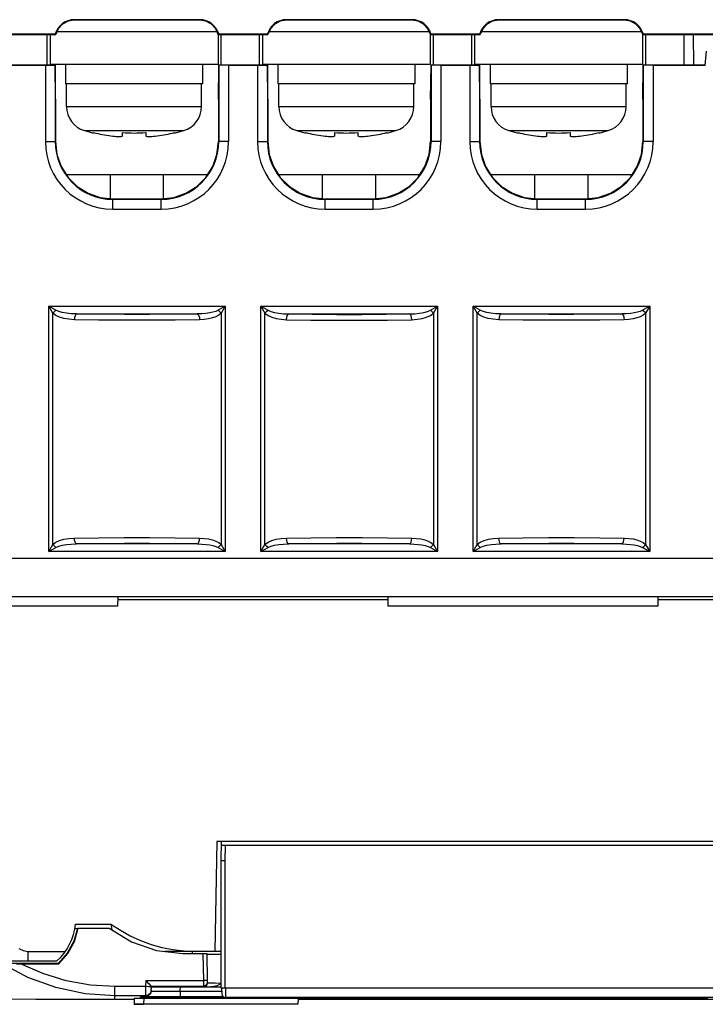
# Model space of a CAD drawing. Header units: millimetres. Extents: x 0 to 600, y 0 to 600.
# Tile 38 of 48: x 284 to 319, y 417 to 468. Entities that reach past the tile are written whole.
import ezdxf

# ---------------------------------------------------------------- set-up
doc = ezdxf.new("R2010")
doc.units = ezdxf.units.MM
doc.header["$LTSCALE"] = 39.111111
doc.layers.get('0').update_dxf_attribs({"linetype": 'CONTINUOUS'})

msp = doc.modelspace()

# ---------------------------------------------------------------- linework, layer by layer
at = {"color": 7, "linetype": 'CONTINUOUS'}
for p, q in [((286.083, 467.898), (285.796, 467.746)), ((286.404, 467.951), (286.083, 467.898)), ((286.404, 467.978), (286.404, 467.951)), ((292.904, 467.978), (286.404, 467.978)), ((292.904, 467.951), (286.404, 467.951)), ((292.904, 467.978), (292.904, 467.951)), ((293.225, 467.898), (292.904, 467.951)), ((293.511, 467.746), (293.225, 467.898)), ((297.083, 467.898), (296.797, 467.746)), ((297.404, 467.951), (297.083, 467.898)), ((297.404, 467.978), (297.404, 467.951)), ((303.904, 467.978), (297.404, 467.978)), ((303.904, 467.951), (297.404, 467.951)), ((303.904, 467.978), (303.904, 467.951)), ((304.225, 467.898), (303.904, 467.951)), ((304.512, 467.746), (304.225, 467.898)), ((308.084, 467.898), (307.797, 467.746)), ((308.404, 467.951), (308.084, 467.898)), ((308.404, 467.978), (308.404, 467.951)), ((314.905, 467.978), (308.404, 467.978)), ((314.905, 467.951), (308.404, 467.951)), ((314.905, 467.978), (314.905, 467.951)), ((315.226, 467.898), (314.905, 467.951)), ((315.512, 467.746), (315.226, 467.898)), ((285.574, 467.509), (285.439, 467.213)), ((293.805, 467.352), (285.502, 467.352)), ((285.796, 467.746), (285.574, 467.509)), ((293.734, 467.509), (293.511, 467.746)), ((293.868, 467.213), (293.734, 467.509)), ((296.574, 467.509), (296.44, 467.213)), ((304.805, 467.352), (296.503, 467.352)), ((296.797, 467.746), (296.574, 467.509)), ((304.734, 467.509), (304.512, 467.746)), ((304.869, 467.213), (304.734, 467.509)), ((307.575, 467.509), (307.44, 467.213)), ((315.806, 467.352), (307.503, 467.352)), ((307.797, 467.746), (307.575, 467.509)), ((315.734, 467.509), (315.512, 467.746)), ((315.869, 467.213), (315.734, 467.509)), ((280.163, 467.24), (285.419, 467.24)), ((280.19, 467.213), (285.439, 467.213)), ((285.004, 465.613), (285.004, 467.213)), ((285.154, 467.213), (285.154, 465.652)), ((285.439, 467.213), (285.419, 467.24)), ((293.854, 467.245), (293.854, 465.652)), ((293.868, 467.213), (293.889, 467.24)), ((293.868, 467.213), (296.44, 467.213)), ((293.889, 467.24), (296.419, 467.24)), ((294.004, 467.213), (294.004, 465.613)), ((296.004, 465.613), (296.004, 467.213)), ((296.154, 467.213), (296.154, 465.652)), ((296.44, 467.213), (296.419, 467.24)), ((304.854, 467.245), (304.854, 465.652)), ((304.869, 467.213), (304.889, 467.24)), ((304.869, 467.213), (307.44, 467.213)), ((304.889, 467.24), (307.419, 467.24)), ((305.004, 467.213), (305.004, 465.613)), ((307.004, 465.613), (307.004, 467.213)), ((307.154, 467.213), (307.154, 465.652)), ((307.44, 467.213), (307.419, 467.24)), ((315.855, 467.245), (315.855, 465.652)), ((315.869, 467.213), (315.89, 467.24)), ((315.869, 467.213), (318.99, 467.213)), ((315.89, 467.24), (350.794, 467.24)), ((316.005, 467.213), (316.005, 465.613)), ((318.005, 467.213), (318.005, 465.613)), ((318.512, 465.613), (318.498, 467.213)), ((318.99, 467.213), (321.109, 467.187)), ((319.109, 465.604), (319.174, 466.353)), ((285.412, 465.613), (282.105, 465.613)), ((284.904, 465.604), (282.106, 465.604)), ((284.904, 465.604), (285.412, 465.613)), ((284.904, 465.604), (284.904, 461.652)), ((293.854, 465.652), (285.154, 465.652)), ((285.432, 463.848), (285.412, 465.613)), ((285.412, 465.613), (285.412, 461.652)), ((285.954, 465.652), (285.954, 464.652)), ((293.054, 465.652), (293.054, 464.652)), ((293.876, 463.848), (293.895, 465.613)), ((293.895, 465.613), (293.895, 461.652)), ((296.413, 465.613), (293.895, 465.613)), ((294.404, 465.604), (293.895, 465.613)), ((294.404, 465.604), (294.404, 461.652)), ((295.904, 465.604), (294.404, 465.604)), ((295.904, 465.604), (296.413, 465.613)), ((295.904, 465.604), (295.904, 461.652)), ((304.854, 465.652), (296.154, 465.652)), ((296.432, 463.848), (296.413, 465.613)), ((296.413, 465.613), (296.413, 461.652)), ((296.954, 465.652), (296.954, 464.652)), ((304.054, 465.652), (304.054, 464.652)), ((304.876, 463.848), (304.895, 465.613)), ((304.895, 465.613), (304.895, 461.652)), ((307.413, 465.613), (304.895, 465.613)), ((305.404, 465.604), (304.895, 465.613)), ((305.404, 465.604), (305.404, 461.652)), ((306.904, 465.604), (305.404, 465.604)), ((306.904, 465.604), (307.413, 465.613)), ((306.904, 465.604), (306.904, 461.652)), ((315.855, 465.652), (307.154, 465.652)), ((307.433, 463.848), (307.413, 465.613)), ((307.413, 465.613), (307.413, 461.652)), ((307.954, 465.652), (307.954, 464.652)), ((315.055, 465.652), (315.055, 464.652)), ((315.877, 463.848), (315.896, 465.613)), ((315.896, 465.613), (315.896, 461.652)), ((319.109, 465.613), (315.896, 465.613)), ((316.405, 465.604), (315.896, 465.613)), ((316.405, 465.604), (316.405, 461.652)), ((319.109, 465.604), (316.405, 465.604)), ((293.054, 464.652), (285.954, 464.652)), ((286.004, 463.473), (286.004, 464.652)), ((293.004, 463.473), (293.004, 464.652)), ((304.054, 464.652), (296.954, 464.652)), ((297.004, 463.473), (297.004, 464.652)), ((304.004, 463.473), (304.004, 464.652)), ((315.055, 464.652), (307.954, 464.652)), ((308.004, 463.473), (308.004, 464.652)), ((315.005, 463.473), (315.005, 464.652)), ((285.432, 463.848), (285.432, 461.652)), ((293.876, 463.848), (293.875, 461.652)), ((296.432, 463.848), (296.432, 461.652)), ((304.876, 463.848), (304.876, 461.652)), ((307.433, 463.848), (307.433, 461.652)), ((315.877, 463.848), (315.876, 461.652)), ((286.004, 463.473), (293.004, 463.473)), ((297.004, 463.473), (304.004, 463.473)), ((308.004, 463.473), (315.005, 463.473)), ((286.932, 462.227), (292.075, 462.227)), ((287.404, 462.1), (287.404, 462.121)), ((288.304, 461.952), (288.405, 461.94)), ((288.405, 461.94), (288.497, 461.931)), ((288.497, 461.931), (288.578, 461.924)), ((288.578, 461.924), (288.653, 461.92)), ((288.653, 461.92), (288.719, 461.919)), ((288.719, 461.919), (288.778, 461.92)), ((288.778, 461.92), (288.829, 461.923)), ((288.829, 461.923), (288.869, 461.93)), ((288.869, 461.93), (288.895, 461.94)), ((288.895, 461.94), (288.904, 461.952)), ((288.904, 461.952), (288.904, 462.121)), ((290.104, 462.121), (290.104, 461.952)), ((290.104, 461.952), (290.112, 461.94)), ((290.112, 461.94), (290.138, 461.93)), ((290.138, 461.93), (290.178, 461.923)), ((290.178, 461.923), (290.229, 461.92)), ((290.229, 461.92), (290.288, 461.919)), ((290.288, 461.919), (290.356, 461.92)), ((290.356, 461.92), (290.431, 461.924)), ((290.431, 461.924), (290.513, 461.931)), ((290.513, 461.931), (290.604, 461.94)), ((290.604, 461.94), (290.704, 461.952)), ((291.604, 462.121), (291.604, 462.1)), ((297.933, 462.227), (303.076, 462.227)), ((298.404, 462.1), (298.404, 462.121)), ((299.304, 461.952), (299.406, 461.94)), ((299.406, 461.94), (299.497, 461.931)), ((299.497, 461.931), (299.579, 461.924)), ((299.579, 461.924), (299.653, 461.92)), ((299.653, 461.92), (299.72, 461.919)), ((299.72, 461.919), (299.779, 461.92)), ((299.779, 461.92), (299.829, 461.923)), ((299.829, 461.923), (299.869, 461.93)), ((299.869, 461.93), (299.895, 461.94)), ((299.895, 461.94), (299.904, 461.952)), ((299.904, 461.952), (299.904, 462.121)), ((301.104, 462.121), (301.104, 461.952)), ((301.104, 461.952), (301.113, 461.94)), ((301.113, 461.94), (301.138, 461.93)), ((301.138, 461.93), (301.178, 461.923)), ((301.178, 461.923), (301.229, 461.92)), ((301.229, 461.92), (301.289, 461.919)), ((301.289, 461.919), (301.356, 461.92)), ((301.356, 461.92), (301.431, 461.924)), ((301.431, 461.924), (301.514, 461.931)), ((301.514, 461.931), (301.604, 461.94)), ((301.604, 461.94), (301.704, 461.952)), ((302.604, 462.121), (302.604, 462.1)), ((308.933, 462.227), (314.076, 462.227)), ((309.404, 462.1), (309.404, 462.121)), ((310.305, 461.952), (310.406, 461.94)), ((310.406, 461.94), (310.497, 461.931)), ((310.497, 461.931), (310.579, 461.924)), ((310.579, 461.924), (310.653, 461.92)), ((310.653, 461.92), (310.72, 461.919)), ((310.72, 461.919), (310.779, 461.92)), ((310.779, 461.92), (310.83, 461.923)), ((310.83, 461.923), (310.87, 461.93)), ((310.87, 461.93), (310.895, 461.94)), ((310.895, 461.94), (310.905, 461.952)), ((310.905, 461.952), (310.905, 462.121)), ((312.105, 462.121), (312.105, 461.952)), ((312.105, 461.952), (312.113, 461.94)), ((312.113, 461.94), (312.139, 461.93)), ((312.139, 461.93), (312.178, 461.923)), ((312.178, 461.923), (312.229, 461.92)), ((312.229, 461.92), (312.289, 461.919)), ((312.289, 461.919), (312.357, 461.92)), ((312.357, 461.92), (312.432, 461.924)), ((312.432, 461.924), (312.514, 461.931)), ((312.514, 461.931), (312.605, 461.94)), ((312.605, 461.94), (312.705, 461.952)), ((313.605, 462.121), (313.605, 462.1)), ((284.904, 461.652), (285.432, 461.652)), ((285.432, 461.652), (285.507, 460.99)), ((293.801, 460.99), (293.875, 461.652)), ((294.404, 461.652), (293.875, 461.652)), ((295.904, 461.652), (296.432, 461.652)), ((296.432, 461.652), (296.507, 460.99)), ((304.801, 460.99), (304.876, 461.652)), ((305.404, 461.652), (304.876, 461.652)), ((306.904, 461.652), (307.433, 461.652)), ((307.433, 461.652), (307.508, 460.99)), ((315.802, 460.99), (315.876, 461.652)), ((316.405, 461.652), (315.876, 461.652)), ((285.507, 460.99), (285.726, 460.363)), ((293.581, 460.363), (293.801, 460.99)), ((296.507, 460.99), (296.727, 460.363)), ((304.582, 460.363), (304.801, 460.99)), ((307.508, 460.99), (307.727, 460.363)), ((315.582, 460.363), (315.802, 460.99)), ((285.726, 460.363), (286.081, 459.799)), ((293.227, 459.799), (293.581, 460.363)), ((296.727, 460.363), (297.081, 459.799)), ((304.227, 459.799), (304.582, 460.363)), ((307.727, 460.363), (308.082, 459.799)), ((315.227, 459.799), (315.582, 460.363)), ((285.985, 459.952), (293.323, 459.952)), ((286.081, 459.799), (286.551, 459.329)), ((288.273, 458.695), (288.276, 459.952)), ((291.034, 458.695), (291.031, 459.952)), ((292.757, 459.329), (293.227, 459.799)), ((296.985, 459.952), (304.323, 459.952)), ((297.081, 459.799), (297.551, 459.329)), ((299.274, 458.695), (299.277, 459.952)), ((302.035, 458.695), (302.031, 459.952)), ((303.757, 459.329), (304.227, 459.799)), ((307.986, 459.952), (315.324, 459.952)), ((308.082, 459.799), (308.551, 459.329)), ((310.274, 458.695), (310.277, 459.952)), ((313.035, 458.695), (313.032, 459.952)), ((314.758, 459.329), (315.227, 459.799)), ((286.551, 459.329), (287.115, 458.974)), ((292.192, 458.974), (292.757, 459.329)), ((297.551, 459.329), (298.115, 458.974)), ((303.193, 458.974), (303.757, 459.329)), ((308.551, 459.329), (309.116, 458.974)), ((314.193, 458.974), (314.758, 459.329)), ((287.115, 458.974), (287.742, 458.755)), ((287.742, 458.755), (288.404, 458.681)), ((288.404, 458.152), (288.404, 458.681)), ((288.404, 458.681), (290.904, 458.681)), ((288.404, 458.661), (290.904, 458.661)), ((290.904, 458.681), (291.565, 458.755)), ((290.904, 458.152), (290.904, 458.681)), ((291.565, 458.755), (292.192, 458.974)), ((298.115, 458.974), (298.743, 458.755)), ((298.743, 458.755), (299.404, 458.681)), ((299.404, 458.152), (299.404, 458.681)), ((299.404, 458.681), (301.904, 458.681)), ((299.404, 458.661), (301.904, 458.661)), ((301.904, 458.681), (302.566, 458.755)), ((301.904, 458.152), (301.904, 458.681)), ((302.566, 458.755), (303.193, 458.974)), ((309.116, 458.974), (309.743, 458.755)), ((309.743, 458.755), (310.405, 458.681)), ((310.405, 458.152), (310.405, 458.681)), ((310.405, 458.681), (312.905, 458.681)), ((310.405, 458.661), (312.905, 458.661)), ((312.905, 458.681), (313.566, 458.755)), ((312.905, 458.152), (312.905, 458.681)), ((313.566, 458.755), (314.193, 458.974)), ((288.404, 458.152), (290.904, 458.152)), ((299.404, 458.152), (301.904, 458.152)), ((310.405, 458.152), (312.905, 458.152)), ((285.079, 440.386), (285.079, 453.116)), ((285.289, 452.748), (285.079, 453.116)), ((285.447, 452.906), (285.079, 453.116)), ((285.079, 453.116), (294.229, 453.116)), ((294.229, 453.116), (293.861, 452.906)), ((294.229, 453.116), (294.018, 452.748)), ((294.229, 453.116), (294.229, 440.386)), ((296.079, 440.386), (296.079, 453.116)), ((296.079, 453.116), (296.289, 452.748)), ((296.079, 453.116), (296.447, 452.906)), ((296.079, 453.116), (305.229, 453.116)), ((304.861, 452.906), (305.229, 453.116)), ((305.019, 452.748), (305.229, 453.116)), ((305.229, 453.116), (305.229, 440.386)), ((307.079, 440.386), (307.079, 453.116)), ((307.29, 452.748), (307.079, 453.116)), ((307.448, 452.906), (307.079, 453.116)), ((307.079, 453.116), (316.23, 453.116)), ((316.23, 453.116), (315.862, 452.906)), ((316.23, 453.116), (316.019, 452.748)), ((316.23, 453.116), (316.23, 440.386)), ((285.336, 452.805), (285.289, 452.748)), ((285.289, 440.754), (285.289, 452.748)), ((285.447, 452.63), (285.289, 452.748)), ((285.389, 452.859), (285.336, 452.805)), ((285.447, 452.906), (285.389, 452.859)), ((285.599, 452.838), (285.447, 452.906)), ((285.639, 452.54), (285.447, 452.63)), ((285.784, 452.787), (285.599, 452.838)), ((285.862, 452.476), (285.639, 452.54)), ((285.999, 452.75), (285.784, 452.787)), ((286.246, 452.727), (285.999, 452.75)), ((286.526, 452.717), (286.246, 452.727)), ((286.445, 452.624), (286.419, 452.529)), ((286.483, 452.69), (286.445, 452.624)), ((286.526, 452.717), (286.483, 452.69)), ((286.526, 452.717), (292.781, 452.717)), ((287.737, 452.696), (286.526, 452.717)), ((289.008, 452.685), (287.737, 452.696)), ((290.299, 452.685), (289.008, 452.685)), ((291.57, 452.696), (290.299, 452.685)), ((292.781, 452.717), (291.57, 452.696)), ((293.017, 452.724), (292.781, 452.717)), ((292.781, 452.717), (292.825, 452.69)), ((292.825, 452.69), (292.862, 452.624)), ((292.862, 452.624), (292.888, 452.529)), ((293.23, 452.741), (293.017, 452.724)), ((293.422, 452.767), (293.23, 452.741)), ((293.592, 452.803), (293.422, 452.767)), ((293.739, 452.569), (293.563, 452.506)), ((293.738, 452.849), (293.592, 452.803)), ((293.861, 452.906), (293.738, 452.849)), ((293.892, 452.649), (293.739, 452.569)), ((293.861, 452.906), (293.918, 452.859)), ((294.018, 452.748), (293.892, 452.649)), ((293.918, 452.859), (293.972, 452.805)), ((293.972, 452.805), (294.019, 452.748)), ((294.018, 452.748), (294.018, 440.754)), ((296.289, 452.748), (296.336, 452.805)), ((296.289, 440.754), (296.289, 452.748)), ((296.289, 452.748), (296.448, 452.629)), ((296.336, 452.805), (296.39, 452.859)), ((296.39, 452.859), (296.447, 452.906)), ((296.447, 452.906), (296.6, 452.838)), ((296.448, 452.629), (296.642, 452.539)), ((296.6, 452.838), (296.787, 452.786)), ((296.642, 452.539), (296.868, 452.475)), ((296.787, 452.786), (297.005, 452.75)), ((297.005, 452.75), (297.251, 452.727)), ((297.251, 452.727), (297.527, 452.717)), ((297.42, 452.529), (297.446, 452.624)), ((297.446, 452.624), (297.483, 452.69)), ((297.483, 452.69), (297.527, 452.717)), ((297.527, 452.717), (303.782, 452.717)), ((297.527, 452.717), (298.737, 452.696)), ((298.737, 452.696), (300.009, 452.685)), ((300.009, 452.685), (301.3, 452.685)), ((301.3, 452.685), (302.571, 452.696)), ((302.571, 452.696), (303.782, 452.717)), ((303.782, 452.717), (304.057, 452.727)), ((303.825, 452.69), (303.782, 452.717)), ((303.863, 452.624), (303.825, 452.69)), ((303.888, 452.529), (303.863, 452.624)), ((304.057, 452.727), (304.303, 452.75)), ((304.303, 452.75), (304.52, 452.786)), ((304.44, 452.475), (304.665, 452.539)), ((304.52, 452.786), (304.708, 452.838)), ((304.665, 452.539), (304.86, 452.629)), ((304.708, 452.838), (304.861, 452.906)), ((304.86, 452.629), (305.019, 452.748)), ((304.919, 452.859), (304.861, 452.906)), ((304.972, 452.805), (304.919, 452.859)), ((305.019, 452.748), (304.972, 452.805)), ((305.019, 452.748), (305.019, 440.754)), ((307.336, 452.805), (307.29, 452.748)), ((307.29, 440.754), (307.29, 452.748)), ((307.448, 452.63), (307.29, 452.748)), ((307.39, 452.859), (307.336, 452.805)), ((307.448, 452.906), (307.39, 452.859)), ((307.6, 452.838), (307.448, 452.906)), ((307.64, 452.54), (307.448, 452.63)), ((307.785, 452.787), (307.6, 452.838)), ((307.863, 452.476), (307.64, 452.54)), ((308, 452.75), (307.785, 452.787)), ((308.246, 452.727), (308, 452.75)), ((308.527, 452.717), (308.246, 452.727)), ((308.446, 452.624), (308.42, 452.529)), ((308.483, 452.69), (308.446, 452.624)), ((308.527, 452.717), (308.483, 452.69)), ((308.527, 452.717), (314.782, 452.717)), ((309.738, 452.696), (308.527, 452.717)), ((311.009, 452.685), (309.738, 452.696)), ((312.299, 452.685), (311.009, 452.685)), ((313.571, 452.696), (312.299, 452.685)), ((314.782, 452.717), (313.571, 452.696)), ((315.018, 452.724), (314.782, 452.717)), ((314.782, 452.717), (314.826, 452.69)), ((314.826, 452.69), (314.863, 452.624)), ((314.863, 452.624), (314.889, 452.529)), ((315.231, 452.741), (315.018, 452.724)), ((315.423, 452.767), (315.231, 452.741)), ((315.592, 452.803), (315.423, 452.767)), ((315.74, 452.569), (315.564, 452.506)), ((315.739, 452.849), (315.592, 452.803)), ((315.862, 452.906), (315.739, 452.849)), ((315.892, 452.649), (315.74, 452.569)), ((315.862, 452.906), (315.919, 452.859)), ((316.019, 452.748), (315.892, 452.649)), ((315.919, 452.859), (315.973, 452.805)), ((315.973, 452.805), (316.019, 452.748)), ((316.019, 452.748), (316.019, 440.754)), ((286.118, 452.435), (285.862, 452.476)), ((286.409, 452.417), (286.118, 452.435)), ((286.419, 452.529), (286.409, 452.417)), ((287.667, 452.396), (286.409, 452.417)), ((288.985, 452.385), (287.667, 452.396)), ((290.322, 452.385), (288.985, 452.385)), ((291.64, 452.396), (290.322, 452.385)), ((292.899, 452.417), (291.64, 452.396)), ((292.888, 452.529), (292.899, 452.417)), ((293.143, 452.431), (292.899, 452.417)), ((293.364, 452.46), (293.143, 452.431)), ((293.563, 452.506), (293.364, 452.46)), ((296.868, 452.475), (297.123, 452.435)), ((297.123, 452.435), (297.409, 452.417)), ((297.409, 452.417), (297.42, 452.529)), ((297.409, 452.417), (298.668, 452.396)), ((298.668, 452.396), (299.985, 452.385)), ((299.985, 452.385), (301.323, 452.385)), ((301.323, 452.385), (302.641, 452.396)), ((302.641, 452.396), (303.899, 452.417)), ((303.899, 452.417), (303.888, 452.529)), ((303.899, 452.417), (304.185, 452.435)), ((304.185, 452.435), (304.44, 452.475)), ((308.119, 452.435), (307.863, 452.476)), ((308.41, 452.417), (308.119, 452.435)), ((308.42, 452.529), (308.41, 452.417)), ((309.668, 452.396), (308.41, 452.417)), ((310.986, 452.385), (309.668, 452.396)), ((312.323, 452.385), (310.986, 452.385)), ((313.64, 452.396), (312.323, 452.385)), ((314.899, 452.417), (313.64, 452.396)), ((314.889, 452.529), (314.899, 452.417)), ((315.144, 452.431), (314.899, 452.417)), ((315.365, 452.46), (315.144, 452.431)), ((315.564, 452.506), (315.365, 452.46)), ((285.289, 440.754), (285.448, 440.873)), ((285.448, 440.873), (285.642, 440.963)), ((285.642, 440.963), (285.866, 441.027)), ((285.866, 441.027), (286.122, 441.068)), ((286.122, 441.068), (286.409, 441.085)), ((286.249, 440.776), (286.526, 440.786)), ((286.409, 441.085), (287.667, 441.106)), ((286.419, 440.974), (286.409, 441.085)), ((286.445, 440.878), (286.419, 440.974)), ((286.483, 440.813), (286.445, 440.878)), ((286.526, 440.786), (286.483, 440.813)), ((286.526, 440.786), (287.737, 440.807)), ((292.781, 440.786), (286.526, 440.786)), ((287.667, 441.106), (288.985, 441.117)), ((287.737, 440.807), (289.008, 440.818)), ((288.985, 441.117), (290.322, 441.117)), ((289.008, 440.818), (290.299, 440.818)), ((290.299, 440.818), (291.57, 440.807)), ((290.322, 441.117), (291.64, 441.106)), ((291.57, 440.807), (292.781, 440.786)), ((291.64, 441.106), (292.899, 441.085)), ((292.781, 440.786), (292.825, 440.813)), ((292.781, 440.786), (293.019, 440.778)), ((292.825, 440.813), (292.862, 440.878)), ((292.862, 440.878), (292.888, 440.974)), ((292.888, 440.974), (292.899, 441.085)), ((292.899, 441.085), (293.145, 441.072)), ((293.145, 441.072), (293.367, 441.042)), ((293.367, 441.042), (293.565, 440.996)), ((293.565, 440.996), (293.74, 440.933)), ((293.74, 440.933), (293.892, 440.853)), ((293.892, 440.853), (294.018, 440.754)), ((296.289, 440.754), (296.449, 440.873)), ((296.449, 440.873), (296.642, 440.963)), ((296.642, 440.963), (296.867, 441.027)), ((296.867, 441.027), (297.122, 441.068)), ((297.122, 441.068), (297.409, 441.085)), ((297.25, 440.776), (297.527, 440.786)), ((297.409, 441.085), (298.668, 441.106)), ((297.42, 440.974), (297.409, 441.085)), ((297.446, 440.878), (297.42, 440.974)), ((297.483, 440.813), (297.446, 440.878)), ((297.527, 440.786), (297.483, 440.813)), ((297.527, 440.786), (298.738, 440.807)), ((303.782, 440.786), (297.527, 440.786)), ((298.668, 441.106), (299.985, 441.117)), ((298.738, 440.807), (300.009, 440.818)), ((299.985, 441.117), (301.322, 441.117)), ((300.009, 440.818), (301.299, 440.818)), ((301.299, 440.818), (302.57, 440.807)), ((301.322, 441.117), (302.64, 441.106)), ((302.57, 440.807), (303.782, 440.786)), ((302.64, 441.106), (303.899, 441.085)), ((303.782, 440.786), (303.825, 440.813)), ((303.782, 440.786), (304.019, 440.778)), ((303.825, 440.813), (303.863, 440.878)), ((303.863, 440.878), (303.888, 440.974)), ((303.888, 440.974), (303.899, 441.085)), ((303.899, 441.085), (304.146, 441.072)), ((304.146, 441.072), (304.367, 441.042)), ((304.367, 441.042), (304.566, 440.996)), ((304.566, 440.996), (304.741, 440.933)), ((304.741, 440.933), (304.892, 440.853)), ((304.892, 440.853), (305.019, 440.754)), ((307.29, 440.754), (307.449, 440.873)), ((307.449, 440.873), (307.643, 440.963)), ((307.643, 440.963), (307.867, 441.027)), ((307.867, 441.027), (308.122, 441.068)), ((308.122, 441.068), (308.41, 441.085)), ((308.25, 440.776), (308.527, 440.786)), ((308.41, 441.085), (309.668, 441.106)), ((308.42, 440.974), (308.41, 441.085)), ((308.446, 440.878), (308.42, 440.974)), ((308.483, 440.813), (308.446, 440.878)), ((308.527, 440.786), (308.483, 440.813)), ((308.527, 440.786), (309.738, 440.807)), ((314.782, 440.786), (308.527, 440.786)), ((309.668, 441.106), (310.986, 441.117)), ((309.738, 440.807), (311.009, 440.818)), ((310.986, 441.117), (312.323, 441.117)), ((311.009, 440.818), (312.299, 440.818)), ((312.299, 440.818), (313.571, 440.807)), ((312.323, 441.117), (313.64, 441.106)), ((313.571, 440.807), (314.782, 440.786)), ((313.64, 441.106), (314.899, 441.085)), ((314.782, 440.786), (314.826, 440.813)), ((314.782, 440.786), (315.02, 440.778)), ((314.826, 440.813), (314.863, 440.878)), ((314.863, 440.878), (314.889, 440.974)), ((314.889, 440.974), (314.899, 441.085)), ((314.899, 441.085), (315.146, 441.072)), ((315.146, 441.072), (315.368, 441.042)), ((315.368, 441.042), (315.566, 440.996)), ((315.566, 440.996), (315.741, 440.933)), ((315.741, 440.933), (315.893, 440.853)), ((315.893, 440.853), (316.019, 440.754)), ((285.079, 440.386), (285.289, 440.754)), ((285.079, 440.386), (285.447, 440.597)), ((294.229, 440.386), (285.079, 440.386)), ((285.336, 440.697), (285.289, 440.754)), ((285.389, 440.643), (285.336, 440.697)), ((285.447, 440.597), (285.389, 440.643)), ((285.447, 440.597), (285.6, 440.665)), ((285.6, 440.665), (285.787, 440.716)), ((285.787, 440.716), (286.003, 440.752)), ((286.003, 440.752), (286.249, 440.776)), ((293.019, 440.778), (293.233, 440.761)), ((293.233, 440.761), (293.424, 440.735)), ((293.424, 440.735), (293.593, 440.699)), ((293.593, 440.699), (293.739, 440.653)), ((293.739, 440.653), (293.861, 440.597)), ((293.861, 440.597), (293.918, 440.643)), ((293.861, 440.597), (294.229, 440.386)), ((293.918, 440.643), (293.972, 440.697)), ((293.972, 440.697), (294.018, 440.754)), ((294.018, 440.754), (294.229, 440.386)), ((296.079, 440.386), (296.289, 440.754)), ((296.079, 440.386), (296.447, 440.597)), ((305.229, 440.386), (296.079, 440.386)), ((296.336, 440.697), (296.289, 440.754)), ((296.39, 440.643), (296.336, 440.697)), ((296.447, 440.597), (296.39, 440.643)), ((296.447, 440.597), (296.601, 440.665)), ((296.601, 440.665), (296.787, 440.716)), ((296.787, 440.716), (297.004, 440.752)), ((297.004, 440.752), (297.25, 440.776)), ((304.019, 440.778), (304.233, 440.761)), ((304.233, 440.761), (304.424, 440.735)), ((304.424, 440.735), (304.593, 440.699)), ((304.593, 440.699), (304.739, 440.653)), ((304.739, 440.653), (304.861, 440.597)), ((304.861, 440.597), (304.919, 440.643)), ((304.861, 440.597), (305.229, 440.386)), ((304.919, 440.643), (304.972, 440.697)), ((304.972, 440.697), (305.019, 440.754)), ((305.019, 440.754), (305.229, 440.386)), ((307.079, 440.386), (307.29, 440.754)), ((307.079, 440.386), (307.448, 440.597)), ((316.23, 440.386), (307.079, 440.386)), ((307.336, 440.697), (307.29, 440.754)), ((307.39, 440.643), (307.336, 440.697)), ((307.448, 440.597), (307.39, 440.643)), ((307.448, 440.597), (307.601, 440.665)), ((307.601, 440.665), (307.788, 440.716)), ((307.788, 440.716), (308.004, 440.752)), ((308.004, 440.752), (308.25, 440.776)), ((315.02, 440.778), (315.233, 440.761)), ((315.233, 440.761), (315.425, 440.735)), ((315.425, 440.735), (315.594, 440.699)), ((315.594, 440.699), (315.74, 440.653)), ((315.74, 440.653), (315.862, 440.597)), ((315.862, 440.597), (315.919, 440.643)), ((315.862, 440.597), (316.23, 440.386)), ((315.919, 440.643), (315.973, 440.697)), ((315.973, 440.697), (316.019, 440.754)), ((316.019, 440.754), (316.23, 440.386)), ((260.003, 440.051), (350.308, 440.051)), ((249.502, 438.051), (353.006, 438.051)), ((288.654, 438.051), (288.645, 437.551)), ((302.657, 437.876), (288.651, 437.876)), ((302.654, 438.051), (302.663, 437.551)), ((316.655, 438.051), (316.646, 437.551)), ((326.155, 437.876), (316.652, 437.876)), ((288.645, 437.551), (282.662, 437.551)), ((316.646, 437.551), (302.663, 437.551)), ((293.786, 425.35), (293.687, 419.65)), ((341.223, 425.35), (293.786, 425.35)), ((294.021, 425.35), (294.004, 424.35)), ((294.018, 425.15), (340.992, 425.15)), ((294.218, 425.15), (294.204, 424.349)), ((294.004, 424.35), (294.004, 417.75)), ((294.204, 424.35), (294.004, 424.35)), ((294.204, 424.349), (294.204, 417.75)), ((286.463, 421.065), (288.304, 421.065)), ((288.304, 421.065), (288.344, 420.76)), ((288.304, 421.065), (288.791, 420.742)), ((286.563, 420.841), (286.375, 420.172)), ((286.408, 420.162), (286.601, 420.846)), ((286.422, 420.841), (286.563, 420.841)), ((286.563, 420.841), (286.601, 420.846)), ((286.601, 420.846), (288.204, 420.846)), ((288.204, 420.846), (289.376, 420.135)), ((288.791, 420.742), (289.302, 420.458)), ((289.302, 420.458), (289.834, 420.214)), ((286.375, 420.172), (286.042, 419.562)), ((286.067, 419.54), (286.408, 420.162)), ((289.376, 420.135), (290.674, 419.694)), ((289.834, 420.214), (290.383, 420.013)), ((290.383, 420.013), (290.946, 419.855)), ((290.946, 419.855), (291.52, 419.741)), ((283.531, 419.802), (283.762, 419.691)), ((283.762, 419.691), (284.004, 419.65)), ((284.004, 419.65), (284.004, 419.15)), ((284.004, 419.65), (285.943, 419.65)), ((286.042, 419.562), (285.582, 419.041)), ((285.596, 419.01), (286.067, 419.54)), ((290.674, 419.694), (292.037, 419.545)), ((294.004, 419.65), (291.079, 419.65)), ((291.52, 419.741), (292.101, 419.673)), ((292.037, 419.545), (293.15, 419.545)), ((292.101, 419.673), (292.685, 419.65)), ((292.52, 419.65), (292.518, 419.545)), ((293.074, 419.545), (293.099, 418.129)), ((293.15, 419.545), (293.259, 419.545)), ((293.259, 419.545), (293.274, 419.545)), ((293.274, 419.545), (293.299, 418.143)), ((293.274, 419.505), (293.313, 419.505)), ((293.313, 419.505), (293.427, 419.504)), ((293.427, 419.504), (293.604, 419.504)), ((293.604, 419.504), (293.827, 419.503)), ((293.827, 419.503), (294.006, 419.503)), ((282.556, 419.041), (285.582, 419.041)), ((284.002, 418.297), (282.641, 419.017)), ((283.003, 419.15), (285.504, 419.15)), ((283.404, 419.01), (283.619, 419.01)), ((284.776, 418.495), (283.619, 419.01)), ((283.619, 419.01), (285.596, 419.01)), ((285.596, 419.01), (285.582, 419.041)), ((285.989, 418.121), (284.776, 418.495)), ((285.452, 417.771), (284.002, 418.297)), ((287.237, 417.895), (285.989, 418.121)), ((288.504, 417.819), (287.237, 417.895)), ((288.504, 417.152), (288.504, 417.819)), ((290.103, 417.819), (288.504, 417.819)), ((290.103, 417.819), (290.093, 417.344)), ((290.119, 418.129), (290.103, 417.819)), ((290.252, 417.813), (290.103, 417.819)), ((290.119, 418.129), (290.206, 418.038)), ((290.119, 418.129), (293.099, 418.129)), ((290.206, 418.038), (290.283, 417.96)), ((290.362, 417.813), (290.252, 417.813)), ((290.283, 417.96), (290.344, 417.899)), ((290.344, 417.899), (290.386, 417.859)), ((290.402, 417.818), (290.362, 417.813)), ((290.386, 417.859), (290.403, 417.845)), ((290.392, 417.628), (290.402, 417.818)), ((290.392, 417.591), (290.404, 417.806)), ((290.404, 417.845), (290.402, 417.818)), ((290.403, 417.845), (293.1, 417.845)), ((290.403, 417.845), (290.404, 417.845)), ((290.404, 417.806), (290.453, 417.806)), ((290.453, 417.806), (290.58, 417.805)), ((290.58, 417.805), (290.763, 417.804)), ((290.763, 417.804), (290.995, 417.804)), ((290.995, 417.804), (291.273, 417.804)), ((291.273, 417.804), (291.581, 417.803)), ((291.581, 417.803), (294.004, 417.803)), ((291.89, 417.588), (291.902, 417.803)), ((293.199, 418.133), (293.099, 418.129)), ((293.099, 418.129), (293.1, 417.845)), ((293.201, 417.872), (293.1, 417.845)), ((293.1, 417.845), (293.1, 417.805)), ((293.201, 417.832), (293.1, 417.805)), ((293.1, 417.805), (293.127, 417.805)), ((293.127, 417.805), (293.204, 417.804)), ((293.272, 418.138), (293.199, 418.133)), ((293.275, 417.947), (293.201, 417.872)), ((293.275, 417.907), (293.201, 417.832)), ((293.204, 417.804), (293.496, 417.803)), ((293.299, 418.143), (293.272, 418.138)), ((293.3, 418.045), (293.275, 417.947)), ((293.3, 418.005), (293.275, 417.907)), ((293.299, 418.143), (293.3, 418.048)), ((293.3, 418.048), (293.3, 418.045)), ((293.3, 418.045), (293.3, 418.005)), ((293.3, 418.009), (293.328, 418.009)), ((293.328, 418.009), (293.407, 418.009)), ((293.407, 418.009), (293.535, 418.009)), ((293.636, 417.819), (293.496, 417.803)), ((293.535, 418.009), (293.7, 418.008)), ((293.785, 417.863), (293.636, 417.819)), ((293.7, 418.008), (294.004, 418.007)), ((293.939, 417.928), (293.785, 417.863)), ((294.004, 417.96), (293.939, 417.928)), ((286.963, 417.451), (285.452, 417.771)), ((288.504, 417.344), (286.963, 417.451)), ((290.093, 417.344), (288.504, 417.344)), ((289.836, 417.229), (290.254, 417.293)), ((289.836, 417.292), (289.851, 417.293)), ((289.836, 417.229), (289.836, 417.292)), ((289.851, 417.293), (289.916, 417.293)), ((289.855, 417.293), (289.855, 417.293)), ((289.855, 417.293), (289.865, 417.293)), ((289.904, 417.293), (290.009, 417.294)), ((289.956, 417.294), (290.17, 417.295)), ((289.975, 417.255), (290.057, 417.294)), ((290.238, 417.382), (290.093, 417.344)), ((290.093, 417.344), (290.093, 417.306)), ((290.238, 417.344), (290.093, 417.306)), ((290.093, 417.306), (290.1, 417.306)), ((290.1, 417.306), (290.127, 417.306)), ((290.101, 417.294), (290.358, 417.295)), ((290.127, 417.306), (290.178, 417.305)), ((290.17, 417.295), (290.522, 417.295)), ((290.178, 417.305), (290.259, 417.305)), ((290.347, 417.485), (290.238, 417.382)), ((290.347, 417.447), (290.238, 417.344)), ((290.254, 417.293), (290.257, 417.295)), ((290.259, 417.305), (290.373, 417.304)), ((290.392, 417.628), (290.347, 417.485)), ((290.392, 417.591), (290.347, 417.447)), ((290.373, 417.304), (290.518, 417.304)), ((290.388, 417.295), (290.777, 417.296)), ((290.392, 417.628), (290.392, 417.591)), ((290.392, 417.591), (290.399, 417.589)), ((290.393, 417.631), (290.393, 417.629)), ((290.399, 417.589), (290.42, 417.587)), ((290.42, 417.587), (290.463, 417.586)), ((290.463, 417.586), (290.531, 417.584)), ((290.518, 417.304), (290.692, 417.304)), ((290.531, 417.584), (290.625, 417.583)), ((290.625, 417.583), (290.747, 417.582)), ((290.652, 417.296), (291.149, 417.296)), ((290.692, 417.304), (291.101, 417.303)), ((290.747, 417.582), (290.892, 417.582)), ((290.892, 417.582), (291.056, 417.582)), ((290.95, 417.296), (291.828, 417.296)), ((291.056, 417.582), (291.233, 417.583)), ((291.101, 417.303), (291.527, 417.303)), ((291.233, 417.583), (291.413, 417.584)), ((291.413, 417.584), (291.587, 417.585)), ((291.527, 417.303), (294.116, 417.303)), ((291.587, 417.585), (291.746, 417.586)), ((291.746, 417.586), (291.89, 417.588)), ((291.828, 417.296), (294.126, 417.296)), ((291.89, 417.588), (291.89, 417.303)), ((291.89, 417.588), (294.044, 417.588)), ((294.004, 417.75), (341.006, 417.75)), ((294.039, 417.75), (294.05, 417.443)), ((294.239, 417.75), (294.249, 417.25)), ((283.168, 417.189), (284.409, 417.176)), ((284.409, 417.176), (285.737, 417.164)), ((285.737, 417.164), (285.802, 417.164)), ((285.802, 417.164), (285.846, 417.163)), ((285.846, 417.163), (285.861, 417.163)), ((286.746, 417.153), (285.861, 417.154)), ((287.627, 417.152), (286.746, 417.153)), ((288.504, 417.152), (287.627, 417.152)), ((289.504, 417.152), (288.504, 417.152)), ((289.504, 417.218), (289.509, 416.918)), ((289.504, 417.218), (290.004, 417.218)), ((289.999, 416.918), (289.509, 416.918)), ((289.509, 416.902), (289.999, 416.902)), ((289.836, 417.229), (289.975, 417.255)), ((308.937, 417.229), (289.836, 417.229)), ((290.004, 417.218), (289.999, 416.918)), ((297.999, 416.911), (289.999, 416.911)), ((298.004, 417.211), (290.004, 417.211)), ((340.76, 417.25), (294.249, 417.25)), ((298.004, 417.211), (297.999, 416.911)), ((336.505, 417.152), (298.004, 417.152)), ((308.858, 417.25), (308.876, 417.243)), ((308.864, 417.25), (308.872, 417.246)), ((308.872, 417.246), (308.941, 417.229)), ((308.876, 417.243), (308.901, 417.236)), ((308.901, 417.236), (308.925, 417.231)), ((308.925, 417.231), (308.946, 417.228)), ((308.94, 417.229), (308.94, 417.229)), ((308.94, 417.229), (308.941, 417.229)), ((308.941, 417.229), (308.94, 417.229)), ((308.941, 417.229), (308.943, 417.229)), ((308.944, 417.228), (308.941, 417.229)), ((308.943, 417.229), (308.945, 417.229)), ((308.946, 417.228), (308.944, 417.228)), ((308.945, 417.229), (308.948, 417.229)), ((308.946, 417.228), (308.976, 417.224)), ((308.949, 417.227), (308.946, 417.228)), ((308.948, 417.229), (308.953, 417.229)), ((308.953, 417.227), (308.949, 417.227)), ((308.953, 417.229), (308.958, 417.228)), ((308.958, 417.226), (308.953, 417.227)), ((308.958, 417.228), (308.962, 417.228)), ((308.972, 417.224), (308.958, 417.226)), ((308.962, 417.228), (308.972, 417.227)), ((308.972, 417.227), (308.987, 417.225)), ((308.984, 417.223), (308.972, 417.224)), ((308.976, 417.224), (309.004, 417.221)), ((308.987, 417.225), (309.003, 417.224)), ((309.004, 417.221), (308.99, 417.222)), ((309.003, 417.224), (309.015, 417.222)), ((309.004, 417.221), (309.031, 417.218)), ((309.02, 417.219), (309.004, 417.221)), ((309.015, 417.222), (309.028, 417.221)), ((309.038, 417.217), (309.027, 417.218)), ((309.028, 417.221), (309.041, 417.219)), ((309.031, 417.218), (309.054, 417.216)), ((309.042, 417.217), (309.038, 417.217)), ((309.041, 417.219), (309.046, 417.219)), ((309.047, 417.217), (309.042, 417.217)), ((309.046, 417.219), (309.05, 417.218)), ((309.053, 417.216), (309.047, 417.217)), ((309.05, 417.218), (309.054, 417.218)), ((309.057, 417.216), (309.053, 417.216)), ((309.054, 417.218), (309.056, 417.217)), ((309.054, 417.216), (309.075, 417.214)), ((309.056, 417.217), (309.059, 417.217)), ((309.059, 417.216), (309.057, 417.216)), ((309.059, 417.217), (309.061, 417.216)), ((309.061, 417.216), (309.059, 417.216)), ((309.062, 417.216), (309.061, 417.216)), ((309.094, 417.214), (309.061, 417.216)), ((309.061, 417.216), (309.062, 417.216)), ((309.062, 417.216), (309.062, 417.216)), ((309.075, 417.214), (309.094, 417.214)), ((309.097, 417.214), (309.094, 417.214)), ((309.097, 417.214), (309.105, 417.214)), ((309.099, 417.214), (309.1, 417.214)), ((309.1, 417.214), (309.122, 417.215)), ((309.105, 417.214), (309.128, 417.216)), ((309.122, 417.215), (309.145, 417.218)), ((309.128, 417.216), (309.153, 417.22)), ((309.145, 417.218), (309.169, 417.224)), ((309.153, 417.22), (309.181, 417.227)), ((309.169, 417.224), (309.193, 417.231)), ((309.181, 417.227), (309.209, 417.237)), ((310.081, 417.229), (309.187, 417.229)), ((309.193, 417.231), (309.218, 417.241)), ((309.209, 417.237), (309.235, 417.249)), ((309.218, 417.241), (309.236, 417.25)), ((309.235, 417.249), (309.236, 417.25)), ((310.009, 417.25), (310.043, 417.238)), ((310.01, 417.25), (310.012, 417.249)), ((310.012, 417.249), (310.049, 417.236)), ((310.04, 417.25), (310.047, 417.246)), ((310.043, 417.238), (310.075, 417.23)), ((310.047, 417.246), (310.107, 417.229)), ((310.049, 417.236), (310.082, 417.229)), ((310.075, 417.23), (310.109, 417.224)), ((310.082, 417.229), (310.119, 417.223)), ((310.099, 417.228), (310.099, 417.229)), ((310.099, 417.229), (310.101, 417.229)), ((310.099, 417.228), (310.099, 417.228)), ((310.1, 417.227), (310.099, 417.228)), ((310.102, 417.227), (310.1, 417.227)), ((310.101, 417.229), (310.104, 417.229)), ((310.105, 417.226), (310.102, 417.227)), ((310.104, 417.229), (310.107, 417.229)), ((310.11, 417.225), (310.105, 417.226)), ((310.107, 417.229), (310.11, 417.229)), ((310.109, 417.224), (310.15, 417.219)), ((310.11, 417.229), (310.114, 417.229)), ((310.115, 417.224), (310.11, 417.225)), ((310.114, 417.229), (310.12, 417.229)), ((310.12, 417.224), (310.115, 417.224)), ((310.119, 417.223), (310.164, 417.218)), ((310.12, 417.229), (310.126, 417.229)), ((310.124, 417.223), (310.12, 417.224)), ((310.129, 417.222), (310.124, 417.223)), ((310.126, 417.229), (310.132, 417.228)), ((310.136, 417.222), (310.129, 417.222)), ((310.132, 417.228), (310.138, 417.228)), ((310.142, 417.221), (310.136, 417.222)), ((310.138, 417.228), (310.143, 417.227)), ((310.15, 417.22), (310.142, 417.221)), ((310.143, 417.227), (310.149, 417.227)), ((310.149, 417.227), (310.157, 417.226)), ((310.158, 417.219), (310.15, 417.22)), ((310.15, 417.219), (310.197, 417.216)), ((310.157, 417.226), (310.165, 417.225)), ((310.166, 417.218), (310.158, 417.219)), ((310.164, 417.218), (310.206, 417.215)), ((310.165, 417.225), (310.173, 417.224)), ((310.172, 417.218), (310.166, 417.218)), ((310.177, 417.217), (310.172, 417.218)), ((310.173, 417.224), (310.18, 417.224)), ((310.183, 417.217), (310.177, 417.217)), ((310.18, 417.224), (310.186, 417.223)), ((310.189, 417.217), (310.183, 417.217)), ((310.186, 417.223), (310.191, 417.222)), ((310.197, 417.216), (310.189, 417.217)), ((310.191, 417.222), (310.195, 417.222)), ((310.195, 417.222), (310.201, 417.221)), ((310.197, 417.216), (310.229, 417.214)), ((310.203, 417.216), (310.197, 417.216)), ((310.201, 417.221), (310.206, 417.22)), ((310.207, 417.216), (310.203, 417.216)), ((310.206, 417.22), (310.21, 417.219)), ((310.206, 417.215), (310.238, 417.214)), ((310.21, 417.216), (310.207, 417.216)), ((310.21, 417.219), (310.214, 417.219)), ((310.213, 417.216), (310.21, 417.216)), ((310.238, 417.214), (310.211, 417.216)), ((310.215, 417.216), (310.213, 417.216)), ((310.214, 417.219), (310.216, 417.218)), ((310.217, 417.216), (310.215, 417.216)), ((310.216, 417.218), (310.217, 417.218)), ((310.217, 417.218), (310.218, 417.217)), ((310.218, 417.217), (310.217, 417.216)), ((310.218, 417.217), (310.218, 417.217)), ((310.24, 417.214), (310.237, 417.214)), ((310.24, 417.214), (310.257, 417.214)), ((310.245, 417.214), (310.254, 417.214)), ((310.254, 417.214), (310.282, 417.217)), ((310.257, 417.214), (310.285, 417.217)), ((310.282, 417.217), (310.312, 417.222)), ((310.285, 417.217), (310.314, 417.223)), ((310.312, 417.222), (310.342, 417.231)), ((310.314, 417.223), (310.344, 417.231)), ((312.726, 417.229), (310.336, 417.229)), ((310.342, 417.231), (310.373, 417.243)), ((310.344, 417.231), (310.374, 417.244)), ((310.373, 417.243), (310.386, 417.25)), ((310.374, 417.244), (310.386, 417.25)), ((312.664, 417.25), (312.675, 417.245)), ((312.675, 417.245), (312.717, 417.231)), ((312.717, 417.231), (312.76, 417.222)), ((312.749, 417.25), (312.754, 417.246)), ((312.754, 417.246), (312.791, 417.229)), ((312.76, 417.222), (312.806, 417.217)), ((312.767, 417.227), (312.768, 417.227)), ((312.767, 417.226), (312.767, 417.227)), ((312.768, 417.225), (312.767, 417.226)), ((312.768, 417.227), (312.769, 417.228)), ((312.77, 417.224), (312.768, 417.225)), ((312.769, 417.228), (312.771, 417.228)), ((312.772, 417.224), (312.77, 417.224)), ((312.771, 417.228), (312.774, 417.229)), ((312.775, 417.223), (312.772, 417.224)), ((312.774, 417.229), (312.778, 417.229)), ((312.778, 417.222), (312.775, 417.223)), ((312.778, 417.229), (312.783, 417.229)), ((312.782, 417.222), (312.778, 417.222)), ((312.787, 417.221), (312.782, 417.222)), ((312.783, 417.229), (312.787, 417.229)), ((312.787, 417.229), (312.792, 417.229)), ((312.793, 417.22), (312.787, 417.221)), ((312.792, 417.229), (312.797, 417.229)), ((312.8, 417.219), (312.793, 417.22)), ((312.797, 417.229), (312.804, 417.229)), ((312.806, 417.219), (312.8, 417.219)), ((312.804, 417.229), (312.813, 417.229)), ((312.812, 417.218), (312.806, 417.219)), ((312.806, 417.217), (312.858, 417.214)), ((312.817, 417.218), (312.812, 417.218)), ((312.813, 417.229), (312.822, 417.228)), ((312.823, 417.217), (312.817, 417.218)), ((312.822, 417.228), (312.829, 417.228)), ((312.83, 417.217), (312.823, 417.217)), ((312.829, 417.228), (312.834, 417.227)), ((312.839, 417.216), (312.83, 417.217)), ((312.834, 417.227), (312.84, 417.227)), ((312.847, 417.216), (312.839, 417.216)), ((312.84, 417.227), (312.847, 417.226)), ((312.847, 417.226), (312.854, 417.225)), ((312.858, 417.216), (312.847, 417.216)), ((312.854, 417.225), (312.861, 417.225)), ((312.862, 417.216), (312.858, 417.216)), ((312.876, 417.214), (312.858, 417.216)), ((312.858, 417.214), (312.876, 417.214)), ((312.861, 417.225), (312.866, 417.224)), ((312.867, 417.216), (312.862, 417.216)), ((312.866, 417.224), (312.87, 417.223)), ((312.872, 417.216), (312.867, 417.216)), ((312.87, 417.223), (312.873, 417.222)), ((312.876, 417.217), (312.872, 417.216)), ((312.873, 417.222), (312.876, 417.222)), ((312.876, 417.222), (312.879, 417.221)), ((312.879, 417.217), (312.876, 417.217)), ((312.876, 417.214), (312.896, 417.214)), ((312.876, 417.214), (312.876, 417.214)), ((312.879, 417.221), (312.881, 417.22)), ((312.881, 417.218), (312.879, 417.217)), ((312.881, 417.22), (312.882, 417.219)), ((312.882, 417.218), (312.881, 417.218)), ((312.882, 417.219), (312.882, 417.218)), ((312.882, 417.219), (312.882, 417.219)), ((312.882, 417.214), (312.893, 417.214)), ((312.893, 417.214), (312.923, 417.216)), ((312.896, 417.214), (312.926, 417.217)), ((312.923, 417.216), (312.955, 417.221)), ((312.926, 417.217), (312.958, 417.222)), ((312.955, 417.221), (312.988, 417.229)), ((312.958, 417.222), (312.991, 417.23)), ((315.502, 417.229), (312.987, 417.229)), ((312.988, 417.229), (313.021, 417.242)), ((312.991, 417.23), (313.024, 417.243)), ((313.021, 417.242), (313.037, 417.25)), ((313.024, 417.243), (313.037, 417.25)), ((315.442, 417.25), (315.444, 417.249)), ((315.442, 417.25), (315.443, 417.25)), ((315.443, 417.25), (315.488, 417.232)), ((315.444, 417.249), (315.49, 417.232)), ((315.488, 417.232), (315.53, 417.223)), ((315.49, 417.232), (315.532, 417.222)), ((315.53, 417.223), (315.57, 417.217)), ((315.532, 417.222), (315.572, 417.217)), ((315.563, 417.224), (315.564, 417.225)), ((315.563, 417.224), (315.563, 417.224)), ((315.563, 417.223), (315.563, 417.224)), ((315.564, 417.222), (315.563, 417.223)), ((315.564, 417.225), (315.566, 417.226)), ((315.567, 417.222), (315.564, 417.222)), ((315.566, 417.226), (315.569, 417.227)), ((315.57, 417.221), (315.567, 417.222)), ((315.569, 417.227), (315.571, 417.227)), ((315.574, 417.22), (315.57, 417.221)), ((315.57, 417.217), (315.598, 417.216)), ((315.571, 417.227), (315.574, 417.228)), ((315.572, 417.217), (315.621, 417.214)), ((315.574, 417.228), (315.579, 417.228)), ((315.579, 417.219), (315.574, 417.22)), ((315.579, 417.228), (315.586, 417.229)), ((315.584, 417.218), (315.579, 417.219)), ((315.589, 417.218), (315.584, 417.218)), ((315.586, 417.229), (315.593, 417.229)), ((315.589, 417.25), (315.591, 417.246)), ((315.593, 417.217), (315.589, 417.218)), ((315.591, 417.246), (315.606, 417.229)), ((315.593, 417.229), (315.6, 417.229)), ((315.598, 417.217), (315.593, 417.217)), ((315.605, 417.217), (315.598, 417.217)), ((315.6, 417.229), (315.606, 417.229)), ((315.614, 417.216), (315.605, 417.217)), ((315.606, 417.229), (315.612, 417.229)), ((315.612, 417.229), (315.618, 417.229)), ((315.621, 417.216), (315.614, 417.216)), ((315.618, 417.229), (315.625, 417.229)), ((315.62, 417.214), (315.641, 417.214)), ((315.627, 417.216), (315.621, 417.216)), ((315.625, 417.229), (315.633, 417.229)), ((315.633, 417.216), (315.627, 417.216)), ((315.633, 417.229), (315.639, 417.228)), ((315.638, 417.216), (315.633, 417.216)), ((315.641, 417.214), (315.634, 417.216)), ((315.644, 417.216), (315.638, 417.216)), ((315.639, 417.228), (315.644, 417.228)), ((315.641, 417.214), (315.647, 417.214)), ((315.644, 417.228), (315.649, 417.227)), ((315.651, 417.216), (315.644, 417.216)), ((315.645, 417.214), (315.648, 417.214)), ((315.647, 417.214), (315.688, 417.216)), ((315.649, 417.227), (315.654, 417.227)), ((315.658, 417.217), (315.651, 417.216)), ((315.654, 417.227), (315.659, 417.226)), ((315.663, 417.217), (315.658, 417.217)), ((315.659, 417.226), (315.664, 417.225)), ((315.666, 417.218), (315.663, 417.217)), ((315.664, 417.225), (315.669, 417.224)), ((315.669, 417.218), (315.666, 417.218)), ((315.669, 417.224), (315.672, 417.224)), ((315.672, 417.219), (315.669, 417.218)), ((315.672, 417.224), (315.674, 417.223)), ((315.674, 417.219), (315.672, 417.219)), ((315.674, 417.223), (315.675, 417.222)), ((315.675, 417.22), (315.674, 417.219)), ((315.675, 417.222), (315.676, 417.222)), ((315.676, 417.221), (315.675, 417.22)), ((315.676, 417.222), (315.676, 417.221)), ((315.687, 417.216), (315.73, 417.221)), ((315.729, 417.221), (315.772, 417.231)), ((315.73, 417.221), (315.773, 417.232)), ((319.248, 417.229), (315.762, 417.229)), ((315.772, 417.231), (315.816, 417.249)), ((315.773, 417.232), (315.816, 417.25)), ((315.816, 417.249), (315.817, 417.25))]:
    msp.add_line(p, q, dxfattribs=at)
for centre, radius, start, end in [((286.404, 466.952), 1.026, 90, 163.7004), ((292.904, 466.952), 1.026, 16.2996, 90), ((297.404, 466.952), 1.026, 90, 163.7004), ((303.904, 466.952), 1.026, 16.2996, 90), ((308.404, 466.952), 1.026, 90, 163.7004), ((314.905, 466.952), 1.026, 16.2996, 90), ((287.304, 463.473), 1.3, 180, 253.3985), ((291.704, 463.473), 1.3, 286.6015, 360), ((298.304, 463.473), 1.3, 180, 253.3985), ((302.704, 463.473), 1.3, 286.6015, 360), ((309.304, 463.473), 1.3, 180, 253.3985), ((313.705, 463.473), 1.3, 286.6015, 360), ((289.504, 470.852), 9, 253.3985, 256.5066), ((289.504, 470.852), 8.98, 256.4759, 262.3206), ((289.504, 470.852), 8.752, 266.0688, 273.9312), ((289.504, 470.852), 8.98, 277.6794, 283.5241), ((289.504, 470.852), 9, 283.4934, 286.6015), ((300.504, 470.852), 9, 253.3985, 256.5066), ((300.504, 470.852), 8.98, 256.4759, 262.3206), ((300.504, 470.852), 8.752, 266.0688, 273.9312), ((300.504, 470.852), 8.98, 277.6794, 283.5241), ((300.504, 470.852), 9, 283.4934, 286.6015), ((311.505, 470.852), 9, 253.3985, 256.5066), ((311.505, 470.852), 8.98, 256.4759, 262.3206), ((311.505, 470.852), 8.752, 266.0688, 273.9312), ((311.505, 470.852), 8.98, 277.6794, 283.5241), ((311.505, 470.852), 9, 283.4934, 286.6015), ((288.404, 461.652), 3.5, 180, 270), ((288.404, 461.652), 2.991, 180, 270), ((290.904, 461.652), 3.5, 270, 360), ((290.904, 461.652), 2.991, 270, 360), ((299.404, 461.652), 3.5, 180, 270), ((299.404, 461.652), 2.991, 180, 270), ((301.904, 461.652), 3.5, 270, 360), ((301.904, 461.652), 2.991, 270, 360), ((310.405, 461.652), 3.5, 180, 270), ((310.405, 461.652), 2.991, 180, 270), ((312.905, 461.652), 3.5, 270, 360), ((312.905, 461.652), 2.991, 270, 360), ((283.504, 421.35), 2.973, 312.2737, 354.4996), ((294.249, 417.45), 0.2, 182, 269.9999)]:
    msp.add_arc(centre, radius, start, end, dxfattribs=at)

doc.saveas('drawing.dxf')
